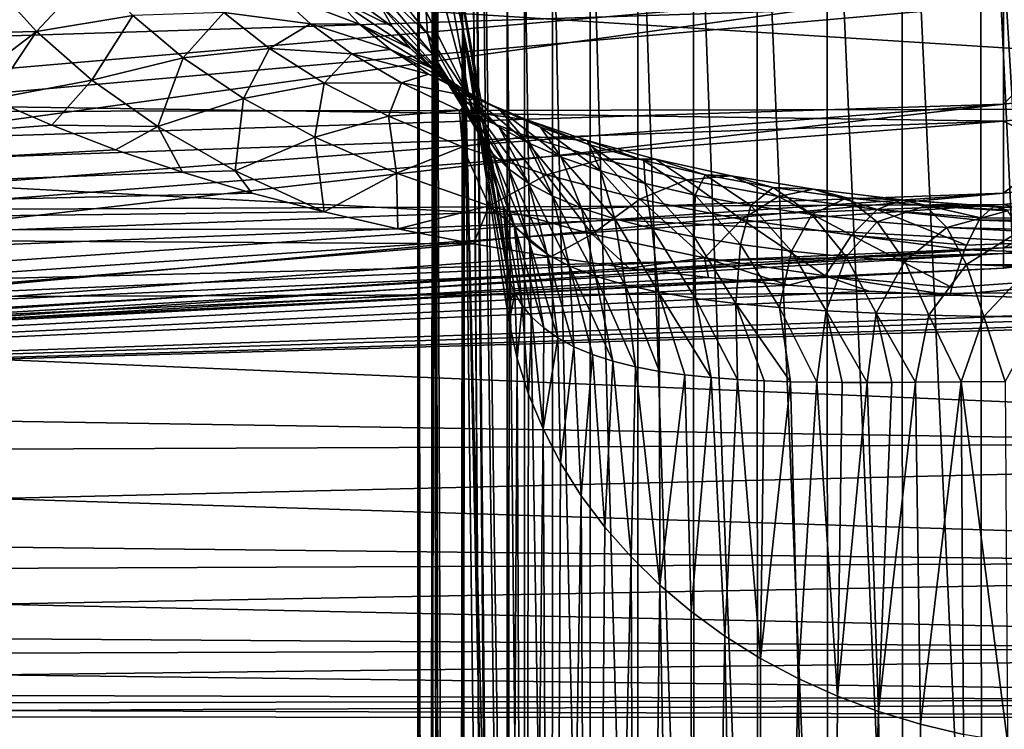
# Model space of a CAD drawing. Header units: metres. Extents: x -22 to 72, y -222 to 22.
# Tile 232 of 256: x 60.02 to 64.57, y -21.06 to -17.78. Entities that reach past the tile are written whole.
import ezdxf

# ---------------------------------------------------------------- set-up
doc = ezdxf.new("R2010")
doc.units = ezdxf.units.M
doc.layers.add('solid_509499_SW0002_01', color=7, linetype='CONTINUOUS')

msp = doc.modelspace()

# ---------------------------------------------------------------- linework, layer by layer
at = {"layer": 'solid_509499_SW0002_01'}
for points in [[(62.068565, -10.903613, 90.960808), (61.929352, -12.432281, 90.229767), (62.036385, -43.527386, 136.990952)], [(62.068565, -10.903613, 90.960808), (62.036385, -43.527386, 136.990952), (62.272907, -41.858002, 138.032562)], [(62.070679, -10.884567, 90.968979), (62.068565, -10.903613, 90.960808), (62.272907, -41.858002, 138.032562)], [(62.270325, -33.763599, 126.441429), (62.070679, -10.884567, 90.968979), (62.272907, -41.858002, 138.032562)], [(62.26807, -24.113943, 112.633087), (62.269123, -17.564634, 103.292419), (62.070679, -10.884567, 90.968979)], [(62.268196, -25.660387, 114.843147), (62.26807, -24.113943, 112.633087), (62.070679, -10.884567, 90.968979)], [(62.270008, -32.631351, 124.82061), (62.268196, -25.660387, 114.843147), (62.070679, -10.884567, 90.968979)], [(62.270325, -33.763599, 126.441429), (62.270008, -32.631351, 124.82061), (62.070679, -10.884567, 90.968979)], [(61.928177, -12.448991, 90.220917), (61.857853, -13.915806, 89.364212), (61.895081, -45.18478, 135.920822)], [(61.928177, -12.448991, 90.220917), (61.895081, -45.18478, 135.920822), (61.994007, -43.924614, 136.738663)], [(61.929352, -12.432281, 90.229767), (61.928177, -12.448991, 90.220917), (61.994007, -43.924614, 136.738663)], [(61.929352, -12.432281, 90.229767), (61.994007, -43.924614, 136.738663), (62.036385, -43.527386, 136.990952)], [(61.857853, -13.915806, 89.364212), (61.848942, -46.796192, 134.825104), (61.864349, -45.867165, 135.464523)], [(61.857853, -13.915806, 89.364212), (61.857746, -15.312095, 88.386787), (61.848942, -46.796192, 134.825104)], [(61.857853, -13.915806, 89.364212), (61.864349, -45.867165, 135.464523), (61.895081, -45.18478, 135.920822)], [(61.857746, -15.312095, 88.386787), (61.858036, -15.323179, 88.378326), (61.848942, -46.796192, 134.825104)], [(61.858036, -15.323179, 88.378326), (61.864353, -47.708618, 134.17511), (61.848942, -46.796192, 134.825104)], [(61.858036, -15.323179, 88.378326), (61.928139, -16.622541, 87.29866), (61.864353, -47.708618, 134.17511)], [(64.45636, -15.708315, 104.718361), (64.837799, -22.062777, 113.876381), (64.830643, -15.602813, 104.661674)], [(64.46199, -23.803009, 116.271606), (64.45636, -15.708315, 104.718361), (64.092674, -15.79309, 104.658676)], [(64.45636, -15.708315, 104.718361), (64.837654, -23.733, 116.26387), (64.837799, -22.062777, 113.876381)], [(64.46199, -23.803009, 116.271606), (64.837654, -23.733, 116.26387), (64.45636, -15.708315, 104.718361)], [(64.097183, -23.88755, 116.212517), (64.092674, -15.79309, 104.658676), (63.746281, -15.917192, 104.57135)], [(64.097183, -23.88755, 116.212517), (64.46199, -23.803009, 116.271606), (64.092674, -15.79309, 104.658676)], [(63.749657, -24.0117, 116.125732), (63.746281, -15.917192, 104.57135), (63.423489, -16.078354, 104.457993)], [(63.749657, -24.0117, 116.125732), (64.097183, -23.88755, 116.212517), (63.746281, -15.917192, 104.57135)], [(63.425774, -24.173182, 116.012833), (63.423489, -16.078354, 104.457993), (63.130196, -16.27364, 104.320656)], [(63.425774, -24.173182, 116.012833), (63.749657, -24.0117, 116.125732), (63.423489, -16.078354, 104.457993)], [(61.88768, -16.2586, 86.839622), (62.071552, -17.866871, 86.077782), (62.068523, -17.846548, 86.099434)], [(62.023056, -17.455696, 85.669319), (62.071552, -17.866871, 86.077782), (61.88768, -16.2586, 86.839622)], [(61.88768, -16.2586, 86.839622), (62.068523, -17.846548, 86.099434), (61.929886, -16.643436, 87.279785)], [(63.131477, -24.369036, 115.875893), (63.130196, -16.27364, 104.320656), (62.87175, -16.499483, 104.161858)], [(63.131477, -24.369036, 115.875893), (63.425774, -24.173182, 116.012833), (63.130196, -16.27364, 104.320656)], [(62.872162, -24.595673, 115.71743), (62.87175, -16.499483, 104.161858), (62.652863, -16.751766, 103.984497)], [(62.872162, -24.595673, 115.71743), (63.131477, -24.369036, 115.875893), (62.87175, -16.499483, 104.161858)], [(61.928139, -16.622541, 87.29866), (61.895451, -48.376854, 133.685455), (61.864353, -47.708618, 134.17511)], [(61.928139, -16.622541, 87.29866), (61.929886, -16.643436, 87.279785), (61.895451, -48.376854, 133.685455)], [(61.929886, -16.643436, 87.279785), (61.994026, -49.570282, 132.785507), (61.895451, -48.376854, 133.685455)], [(61.929886, -16.643436, 87.279785), (62.068523, -17.846548, 86.099434), (61.994026, -49.570282, 132.785507)], [(62.092903, -18.133743, 84.046104), (61.900631, -17.057819, 85.263481), (61.706356, -16.679852, 84.866753)], [(61.894588, -17.739082, 83.677467), (62.092903, -18.133743, 84.046104), (61.706356, -16.679852, 84.866753)], [(62.652576, -24.848936, 115.540329), (62.652863, -16.751766, 103.984497), (62.477531, -17.025888, 103.791794)], [(62.652576, -24.848936, 115.540329), (62.872162, -24.595673, 115.71743), (62.652863, -16.751766, 103.984497)], [(62.221455, -18.550911, 84.420837), (62.023056, -17.455696, 85.669319), (61.900631, -17.057819, 85.263481)], [(62.220509, -18.546574, 84.417015), (62.221455, -18.550911, 84.420837), (61.900631, -17.057819, 85.263481)], [(62.092903, -18.133743, 84.046104), (62.220509, -18.546574, 84.417015), (61.900631, -17.057819, 85.263481)], [(62.476753, -25.124186, 115.347862), (62.477531, -17.025888, 103.791794), (62.348949, -17.316845, 103.587273)], [(62.476753, -25.124186, 115.347862), (62.652576, -24.848936, 115.540329), (62.477531, -17.025888, 103.791794)], [(68.914703, -17.708363, 56.712227), (68.913612, -18.181244, 57.490841), (53.5, -17.202192, 55.954895)], [(53.5, -18.212656, 57.545376), (53.5, -17.202192, 55.954895), (68.913612, -18.181244, 57.490841)], [(62.347912, -25.416372, 115.143532), (62.348949, -17.316845, 103.587273), (62.269123, -17.564634, 103.292419)], [(62.347912, -25.416372, 115.143532), (62.476753, -25.124186, 115.347862), (62.348949, -17.316845, 103.587273)], [(62.023056, -17.455696, 85.669319), (62.27792, -18.978857, 84.791374), (62.071552, -17.866871, 86.077782)], [(62.221455, -18.550911, 84.420837), (62.27792, -18.978857, 84.791374), (62.023056, -17.455696, 85.669319)], [(61.900249, -17.839989, 83.404358), (61.894588, -17.739082, 83.677467), (61.625622, -17.486729, 83.042747)], [(61.900249, -17.839989, 83.404358), (61.625622, -17.486729, 83.042747), (61.641266, -17.596687, 82.751968)], [(64.561676, -17.704285, 74.684715), (59.299999, -17.871687, 75.017319), (59.299999, -17.53731, 75.815544)], [(60.350311, -17.555288, 79.932991), (59.886562, -17.599659, 79.601135), (60.094025, -17.830231, 79.189224)], [(60.538681, -17.756216, 79.540581), (60.350311, -17.555288, 79.932991), (60.094025, -17.830231, 79.189224)], [(61.737701, -17.806767, 82.141968), (61.389675, -17.553495, 81.760246), (61.473877, -17.676197, 81.431488)], [(61.737701, -17.806767, 82.141968), (61.678146, -17.70331, 82.45089), (61.389675, -17.553495, 81.760246)], [(65.183495, -17.534822, 61.075844), (64.561676, -17.601625, 61.049465), (64.561676, -18.166471, 62.698452)], [(65.183495, -18.097527, 62.718571), (65.183495, -17.534822, 61.075844), (64.561676, -18.166471, 62.698452)], [(64.561676, -17.601625, 61.049465), (59.299999, -17.744844, 60.667847), (59.299999, -18.057228, 61.474934)], [(64.561676, -17.601625, 61.049465), (59.299999, -18.057228, 61.474934), (59.299999, -18.332729, 62.294647)], [(64.561676, -18.166471, 62.698452), (64.561676, -17.601625, 61.049465), (59.299999, -18.332729, 62.294647)], [(60.094025, -17.830231, 79.189224), (59.886562, -17.599659, 79.601135), (59.523869, -17.844189, 79.077492)], [(61.924805, -17.935713, 83.12027), (61.641266, -17.596687, 82.751968), (61.678146, -17.70331, 82.45089)], [(61.924805, -17.935713, 83.12027), (61.900249, -17.839989, 83.404358), (61.641266, -17.596687, 82.751968)], [(62.347912, -25.416372, 115.143532), (62.269123, -17.564634, 103.292419), (62.26807, -24.113943, 112.633087)], [(65.183495, -17.637093, 74.659348), (65.183495, -18.174997, 73.008331), (64.561676, -17.704285, 74.684715)], [(61.359482, -17.794273, 80.342667), (61.204678, -17.650997, 80.694183), (60.960144, -17.741547, 79.9319)], [(61.586781, -17.796377, 81.098961), (61.204678, -17.650997, 80.694183), (61.359482, -17.794273, 80.342667)], [(61.586781, -17.796377, 81.098961), (61.473877, -17.676197, 81.431488), (61.204678, -17.650997, 80.694183)], [(61.821297, -17.907019, 81.827728), (61.473877, -17.676197, 81.431488), (61.586781, -17.796377, 81.098961)], [(61.821297, -17.907019, 81.827728), (61.737701, -17.806767, 82.141968), (61.473877, -17.676197, 81.431488)], [(64.561676, -17.704285, 74.684715), (59.299999, -18.16954, 74.205467), (59.299999, -17.871687, 75.017319)], [(64.561676, -17.704285, 74.684715), (64.561676, -18.24424, 73.027412), (59.299999, -18.16954, 74.205467)], [(60.960144, -17.741547, 79.9319), (60.538681, -17.756216, 79.540581), (60.771519, -17.951662, 79.150642)], [(61.170448, -17.908295, 79.562904), (60.960144, -17.741547, 79.9319), (60.771519, -17.951662, 79.150642)], [(61.359482, -17.794273, 80.342667), (60.960144, -17.741547, 79.9319), (61.170448, -17.908295, 79.562904)], [(61.969154, -18.026369, 82.827637), (61.678146, -17.70331, 82.45089), (61.737701, -17.806767, 82.141968)], [(61.969154, -18.026369, 82.827637), (61.924805, -17.935713, 83.12027), (61.678146, -17.70331, 82.45089)], [(61.900249, -17.839989, 83.404358), (62.092903, -18.133743, 84.046104), (61.894588, -17.739082, 83.677467)], [(65.183495, -18.174997, 73.008331), (64.561676, -18.24424, 73.027412), (64.561676, -17.704285, 74.684715)], [(60.538681, -17.756216, 79.540581), (60.094025, -17.830231, 79.189224), (60.349277, -18.054253, 78.779907)], [(60.771519, -17.951662, 79.150642), (60.538681, -17.756216, 79.540581), (60.349277, -18.054253, 78.779907)], [(60.094025, -17.830231, 79.189224), (59.523869, -17.844189, 79.077492), (59.759636, -18.083445, 78.676567)], [(60.094025, -17.830231, 79.189224), (59.759636, -18.083445, 78.676567), (59.885208, -18.142656, 78.57563)], [(60.349277, -18.054253, 78.779907), (60.094025, -17.830231, 79.189224), (59.885208, -18.142656, 78.57563)], [(61.550583, -17.933495, 79.994011), (61.359482, -17.794273, 80.342667), (61.170448, -17.908295, 79.562904)], [(61.730171, -17.913534, 80.766167), (61.359482, -17.794273, 80.342667), (61.550583, -17.933495, 79.994011)], [(61.730171, -17.913534, 80.766167), (61.586781, -17.796377, 81.098961), (61.359482, -17.794273, 80.342667)], [(61.930332, -18.003958, 81.511116), (61.586781, -17.796377, 81.098961), (61.730171, -17.913534, 80.766167)], [(61.930332, -18.003958, 81.511116), (61.821297, -17.907019, 81.827728), (61.586781, -17.796377, 81.098961)], [(62.034187, -18.112249, 82.528961), (61.737701, -17.806767, 82.141968), (61.821297, -17.907019, 81.827728)], [(62.034187, -18.112249, 82.528961), (61.969154, -18.026369, 82.827637), (61.737701, -17.806767, 82.141968)], [(62.110184, -18.227194, 83.774452), (62.092903, -18.133743, 84.046104), (61.900249, -17.839989, 83.404358)], [(62.110184, -18.227194, 83.774452), (61.900249, -17.839989, 83.404358), (61.924805, -17.935713, 83.12027)], [(62.068523, -17.846548, 86.099434), (62.037132, -49.9492, 132.493896), (61.994026, -49.570282, 132.785507)], [(62.068523, -17.846548, 86.099434), (62.071552, -17.866871, 86.077782), (62.037132, -49.9492, 132.493896)], [(62.071552, -17.866871, 86.077782), (62.268074, -33.693558, 105.924583), (62.037132, -49.9492, 132.493896)], [(62.071552, -17.866871, 86.077782), (62.269123, -27.156551, 96.57605), (62.268074, -33.693558, 105.924583)], [(62.071552, -17.866871, 86.077782), (62.269775, -25.990158, 94.902412), (62.269123, -27.156551, 96.57605)], [(62.071552, -17.866871, 86.077782), (62.277576, -19.173044, 85.072815), (62.269775, -25.990158, 94.902412)], [(62.071552, -17.866871, 86.077782), (62.277748, -19.075947, 84.932098), (62.277576, -19.173044, 85.072815)], [(62.071552, -17.866871, 86.077782), (62.27792, -18.978857, 84.791374), (62.277748, -19.075947, 84.932098)], [(61.170448, -17.908295, 79.562904), (60.771519, -17.951662, 79.150642), (61.051113, -18.139814, 78.768616)], [(61.423286, -18.068937, 79.201569), (61.170448, -17.908295, 79.562904), (61.051113, -18.139814, 78.768616)], [(61.550583, -17.933495, 79.994011), (61.170448, -17.908295, 79.562904), (61.423286, -18.068937, 79.201569)], [(61.905701, -18.026848, 80.436913), (61.730171, -17.913534, 80.766167), (61.550583, -17.933495, 79.994011)], [(62.066151, -18.097382, 81.195465), (61.730171, -17.913534, 80.766167), (61.905701, -18.026848, 80.436913)], [(62.066151, -18.097382, 81.195465), (61.930332, -18.003958, 81.511116), (61.730171, -17.913534, 80.766167)], [(62.120747, -18.193525, 82.226761), (61.821297, -17.907019, 81.827728), (61.930332, -18.003958, 81.511116)], [(62.120747, -18.193525, 82.226761), (62.034187, -18.112249, 82.528961), (61.821297, -17.907019, 81.827728)], [(60.771519, -17.951662, 79.150642), (60.349277, -18.054253, 78.779907), (60.654716, -18.26969, 78.378738)], [(61.051113, -18.139814, 78.768616), (60.771519, -17.951662, 79.150642), (60.654716, -18.26969, 78.378738)], [(61.779827, -18.067497, 79.653076), (61.550583, -17.933495, 79.994011), (61.423286, -18.068937, 79.201569)], [(61.905701, -18.026848, 80.436913), (61.550583, -17.933495, 79.994011), (61.779827, -18.067497, 79.653076)], [(62.145988, -18.313412, 83.493629), (61.924805, -17.935713, 83.12027), (61.969154, -18.026369, 82.827637)], [(62.145988, -18.313412, 83.493629), (62.110184, -18.227194, 83.774452), (61.924805, -17.935713, 83.12027)], [(62.22971, -18.270348, 81.923912), (61.930332, -18.003958, 81.511116), (62.066151, -18.097382, 81.195465)], [(62.22971, -18.270348, 81.923912), (62.120747, -18.193525, 82.226761), (61.930332, -18.003958, 81.511116)], [(60.349277, -18.054253, 78.779907), (59.885208, -18.142656, 78.57563), (60.164944, -18.26339, 78.365746)], [(60.654716, -18.26969, 78.378738), (60.349277, -18.054253, 78.779907), (60.164944, -18.26339, 78.365746)], [(62.11491, -18.135515, 80.115761), (61.905701, -18.026848, 80.436913), (61.779827, -18.067497, 79.653076)], [(62.230007, -18.186832, 80.884377), (61.905701, -18.026848, 80.436913), (62.11491, -18.135515, 80.115761)], [(62.230007, -18.186832, 80.884377), (62.066151, -18.097382, 81.195465), (61.905701, -18.026848, 80.436913)], [(62.200596, -18.392532, 83.206253), (61.969154, -18.026369, 82.827637), (62.034187, -18.112249, 82.528961)], [(62.200596, -18.392532, 83.206253), (62.145988, -18.313412, 83.493629), (61.969154, -18.026369, 82.827637)], [(61.423286, -18.068937, 79.201569), (61.051113, -18.139814, 78.768616), (61.379356, -18.318287, 78.400299)], [(61.720387, -18.221451, 78.853401), (61.423286, -18.068937, 79.201569), (61.379356, -18.318287, 78.400299)], [(61.779827, -18.067497, 79.653076), (61.423286, -18.068937, 79.201569), (61.720387, -18.221451, 78.853401)], [(62.04874, -18.194651, 79.32505), (61.779827, -18.067497, 79.653076), (61.720387, -18.221451, 78.853401)], [(62.11491, -18.135515, 80.115761), (61.779827, -18.067497, 79.653076), (62.04874, -18.194651, 79.32505)], [(62.361927, -18.34281, 81.623558), (62.066151, -18.097382, 81.195465), (62.230007, -18.186832, 80.884377)], [(62.361927, -18.34281, 81.623558), (62.22971, -18.270348, 81.923912), (62.066151, -18.097382, 81.195465)], [(65.183495, -18.097527, 62.718571), (64.561676, -18.166471, 62.698452), (64.561676, -18.577202, 64.39241)], [(65.183495, -18.506697, 64.406105), (65.183495, -18.097527, 62.718571), (64.561676, -18.577202, 64.39241)], [(53.5, -18.758446, 77.440376), (60.164944, -18.26339, 78.365746), (59.885208, -18.142656, 78.57563)], [(61.051113, -18.139814, 78.768616), (60.654716, -18.26969, 78.378738), (61.012306, -18.4739, 77.991661)], [(61.379356, -18.318287, 78.400299), (61.051113, -18.139814, 78.768616), (61.012306, -18.4739, 77.991661)], [(62.274288, -18.464949, 82.914886), (62.034187, -18.112249, 82.528961), (62.120747, -18.193525, 82.226761)], [(62.274288, -18.464949, 82.914886), (62.200596, -18.392532, 83.206253), (62.034187, -18.112249, 82.528961)], [(62.359047, -18.238327, 79.807526), (62.11491, -18.135515, 80.115761), (62.04874, -18.194651, 79.32505)], [(62.110184, -18.227194, 83.774452), (62.220509, -18.546574, 84.417015), (62.092903, -18.133743, 84.046104)], [(62.423058, -18.271879, 80.582054), (62.11491, -18.135515, 80.115761), (62.359047, -18.238327, 79.807526)], [(62.423058, -18.271879, 80.582054), (62.230007, -18.186832, 80.884377), (62.11491, -18.135515, 80.115761)], [(53.5, -18.212656, 57.545376), (68.913612, -18.181244, 57.490841), (68.910706, -19.023542, 59.105911)], [(64.561676, -18.166471, 62.698452), (59.299999, -18.332729, 62.294647), (59.299999, -18.571039, 63.125935)], [(64.561676, -18.166471, 62.698452), (59.299999, -18.571039, 63.125935), (59.299999, -18.771814, 63.967754)], [(64.561676, -18.577202, 64.39241), (64.561676, -18.166471, 62.698452), (59.299999, -18.771814, 63.967754)], [(64.561676, -18.24424, 73.027412), (59.299999, -18.430536, 73.38102), (59.299999, -18.16954, 74.205467)], [(62.04874, -18.194651, 79.32505), (61.720387, -18.221451, 78.853401), (62.062691, -18.363523, 78.525063)], [(62.358135, -18.313082, 79.016136), (62.04874, -18.194651, 79.32505), (62.062691, -18.363523, 78.525063)], [(62.359047, -18.238327, 79.807526), (62.04874, -18.194651, 79.32505), (62.358135, -18.313082, 79.016136)], [(62.367332, -18.531036, 82.62207), (62.120747, -18.193525, 82.226761), (62.22971, -18.270348, 81.923912)], [(62.367332, -18.531036, 82.62207), (62.274288, -18.464949, 82.914886), (62.120747, -18.193525, 82.226761)], [(62.518192, -18.410831, 81.329079), (62.230007, -18.186832, 80.884377), (62.423058, -18.271879, 80.582054)], [(62.518192, -18.410831, 81.329079), (62.361927, -18.34281, 81.623558), (62.230007, -18.186832, 80.884377)], [(65.183495, -18.174997, 73.008331), (65.183495, -18.558714, 71.314827), (64.561676, -18.24424, 73.027412)], [(53.5, -19.076483, 59.220036), (53.5, -18.212656, 57.545376), (68.910706, -19.023542, 59.105911)], [(61.720387, -18.221451, 78.853401), (61.379356, -18.318287, 78.400299), (61.757252, -18.484377, 78.05275)], [(62.062691, -18.363523, 78.525063), (61.720387, -18.221451, 78.853401), (61.757252, -18.484377, 78.05275)], [(62.110184, -18.227194, 83.774452), (62.221455, -18.550911, 84.420837), (62.220509, -18.546574, 84.417015)], [(62.251991, -18.642015, 84.146996), (62.221455, -18.550911, 84.420837), (62.110184, -18.227194, 83.774452)], [(62.251991, -18.642015, 84.146996), (62.110184, -18.227194, 83.774452), (62.145988, -18.313412, 83.493629)], [(62.638752, -18.333878, 79.517944), (62.359047, -18.238327, 79.807526), (62.358135, -18.313082, 79.016136)], [(62.646236, -18.351765, 80.292953), (62.359047, -18.238327, 79.807526), (62.638752, -18.333878, 79.517944)], [(62.646236, -18.351765, 80.292953), (62.423058, -18.271879, 80.582054), (62.359047, -18.238327, 79.807526)], [(53.5, -18.758446, 77.440376), (60.459705, -18.376139, 78.16452), (60.164944, -18.26339, 78.365746)], [(64.561676, -18.24424, 73.027412), (59.299999, -18.654299, 72.545013), (59.299999, -18.430536, 73.38102)], [(64.561676, -18.24424, 73.027412), (64.561676, -18.629416, 71.327461), (59.299999, -18.654299, 72.545013)], [(60.654716, -18.26969, 78.378738), (60.164944, -18.26339, 78.365746), (60.459705, -18.376139, 78.16452)], [(60.654716, -18.26969, 78.378738), (60.459705, -18.376139, 78.16452), (60.768307, -18.480604, 77.973328)], [(61.012306, -18.4739, 77.991661), (60.654716, -18.26969, 78.378738), (60.768307, -18.480604, 77.973328)], [(62.480022, -18.591188, 82.330589), (62.22971, -18.270348, 81.923912), (62.361927, -18.34281, 81.623558)], [(62.480022, -18.591188, 82.330589), (62.367332, -18.531036, 82.62207), (62.22971, -18.270348, 81.923912)], [(62.699234, -18.474361, 81.04435), (62.423058, -18.271879, 80.582054), (62.646236, -18.351765, 80.292953)], [(62.699234, -18.474361, 81.04435), (62.518192, -18.410831, 81.329079), (62.423058, -18.271879, 80.582054)], [(65.183495, -18.558714, 71.314827), (64.561676, -18.629416, 71.327461), (64.561676, -18.24424, 73.027412)], [(61.379356, -18.318287, 78.400299), (61.012306, -18.4739, 77.991661), (61.423119, -18.663906, 77.625931)], [(61.757252, -18.484377, 78.05275), (61.379356, -18.318287, 78.400299), (61.423119, -18.663906, 77.625931)], [(62.358135, -18.313082, 79.016136), (62.062691, -18.363523, 78.525063), (62.450325, -18.492577, 78.223946)], [(62.301197, -18.72361, 83.865959), (62.145988, -18.313412, 83.493629), (62.200596, -18.392532, 83.206253)], [(62.301197, -18.72361, 83.865959), (62.251991, -18.642015, 84.146996), (62.145988, -18.313412, 83.493629)], [(62.708099, -18.420677, 78.733223), (62.358135, -18.313082, 79.016136), (62.450325, -18.492577, 78.223946)], [(62.638752, -18.333878, 79.517944), (62.358135, -18.313082, 79.016136), (62.708099, -18.420677, 78.733223)], [(53.5, -18.758446, 77.440376), (60.768307, -18.480604, 77.973328), (60.459705, -18.376139, 78.16452)], [(62.062691, -18.363523, 78.525063), (61.757252, -18.484377, 78.05275), (62.184925, -18.635084, 77.733803)], [(62.450325, -18.492577, 78.223946), (62.062691, -18.363523, 78.525063), (62.184925, -18.635084, 77.733803)], [(62.612671, -18.645807, 82.043442), (62.361927, -18.34281, 81.623558), (62.518192, -18.410831, 81.329079)], [(62.612671, -18.645807, 82.043442), (62.480022, -18.591188, 82.330589), (62.361927, -18.34281, 81.623558)], [(62.954033, -18.420559, 79.253311), (62.638752, -18.333878, 79.517944), (62.708099, -18.420677, 78.733223)], [(62.899952, -18.425573, 80.02227), (62.638752, -18.333878, 79.517944), (62.954033, -18.420559, 79.253311)], [(62.899952, -18.425573, 80.02227), (62.646236, -18.351765, 80.292953), (62.638752, -18.333878, 79.517944)], [(62.905613, -18.53311, 80.773392), (62.646236, -18.351765, 80.292953), (62.899952, -18.425573, 80.02227)], [(62.905613, -18.53311, 80.773392), (62.699234, -18.474361, 81.04435), (62.646236, -18.351765, 80.292953)], [(62.368683, -18.795816, 83.580551), (62.200596, -18.392532, 83.206253), (62.274288, -18.464949, 82.914886)], [(62.368683, -18.795816, 83.580551), (62.301197, -18.72361, 83.865959), (62.200596, -18.392532, 83.206253)], [(62.708099, -18.420677, 78.733223), (62.450325, -18.492577, 78.223946), (62.881767, -18.605547, 77.957985)], [(62.765553, -18.695183, 81.763763), (62.518192, -18.410831, 81.329079), (62.699234, -18.474361, 81.04435)], [(62.765553, -18.695183, 81.763763), (62.612671, -18.645807, 82.043442), (62.518192, -18.410831, 81.329079)], [(62.954033, -18.420559, 79.253311), (62.708099, -18.420677, 78.733223), (63.097252, -18.514889, 78.48365)], [(63.097252, -18.514889, 78.48365), (62.708099, -18.420677, 78.733223), (62.881767, -18.605547, 77.957985)], [(63.184105, -18.492224, 79.775719), (62.899952, -18.425573, 80.02227), (62.954033, -18.420559, 79.253311)], [(63.303627, -18.496378, 79.020355), (62.954033, -18.420559, 79.253311), (63.097252, -18.514889, 78.48365)], [(63.184105, -18.492224, 79.775719), (62.954033, -18.420559, 79.253311), (63.303627, -18.496378, 79.020355)], [(62.454082, -18.859102, 83.293434), (62.274288, -18.464949, 82.914886), (62.367332, -18.531036, 82.62207)], [(62.454082, -18.859102, 83.293434), (62.368683, -18.795816, 83.580551), (62.274288, -18.464949, 82.914886)], [(63.13747, -18.586668, 80.520889), (62.899952, -18.425573, 80.02227), (63.184105, -18.492224, 79.775719)], [(63.13747, -18.586668, 80.520889), (62.905613, -18.53311, 80.773392), (62.899952, -18.425573, 80.02227)], [(53.5, -18.758446, 77.440376), (61.089485, -18.576487, 77.793571), (60.768307, -18.480604, 77.973328)], [(61.012306, -18.4739, 77.991661), (60.768307, -18.480604, 77.973328), (61.089485, -18.576487, 77.793571)], [(61.012306, -18.4739, 77.991661), (61.089485, -18.576487, 77.793571), (61.423119, -18.663906, 77.625931)], [(61.757252, -18.484377, 78.05275), (61.423119, -18.663906, 77.625931), (61.763611, -18.741812, 77.473358)], [(62.184925, -18.635084, 77.733803), (61.757252, -18.484377, 78.05275), (61.763611, -18.741812, 77.473358)], [(62.450325, -18.492577, 78.223946), (62.184925, -18.635084, 77.733803), (62.660698, -18.766872, 77.451935)], [(62.881767, -18.605547, 77.957985), (62.450325, -18.492577, 78.223946), (62.660698, -18.766872, 77.451935)], [(62.938927, -18.739653, 81.495071), (62.699234, -18.474361, 81.04435), (62.905613, -18.53311, 80.773392)], [(62.938927, -18.739653, 81.495071), (62.765553, -18.695183, 81.763763), (62.699234, -18.474361, 81.04435)], [(63.097252, -18.514889, 78.48365), (62.881767, -18.605547, 77.957985), (63.353413, -18.699348, 77.735794)], [(63.303627, -18.496378, 79.020355), (63.097252, -18.514889, 78.48365), (63.522354, -18.593143, 78.275383)], [(63.522354, -18.593143, 78.275383), (63.097252, -18.514889, 78.48365), (63.353413, -18.699348, 77.735794)], [(63.394558, -18.634502, 80.291901), (63.13747, -18.586668, 80.520889), (63.184105, -18.492224, 79.775719)], [(63.49752, -18.550316, 79.559319), (63.184105, -18.492224, 79.775719), (63.303627, -18.496378, 79.020355)], [(63.394558, -18.634502, 80.291901), (63.184105, -18.492224, 79.775719), (63.49752, -18.550316, 79.559319)], [(63.684662, -18.559313, 78.826279), (63.303627, -18.496378, 79.020355), (63.522354, -18.593143, 78.275383)], [(63.49752, -18.550316, 79.559319), (63.303627, -18.496378, 79.020355), (63.684662, -18.559313, 78.826279)], [(65.183495, -18.506697, 64.406105), (64.561676, -18.577202, 64.39241), (64.561676, -18.830332, 66.116982)], [(65.183495, -18.758865, 66.12413), (65.183495, -18.506697, 64.406105), (64.561676, -18.830332, 66.116982)], [(62.251991, -18.642015, 84.146996), (62.27792, -18.978857, 84.791374), (62.221455, -18.550911, 84.420837)], [(62.557022, -18.91403, 83.007187), (62.367332, -18.531036, 82.62207), (62.480022, -18.591188, 82.330589)], [(62.557022, -18.91403, 83.007187), (62.454082, -18.859102, 83.293434), (62.367332, -18.531036, 82.62207)], [(63.132938, -18.7794, 81.24099), (62.905613, -18.53311, 80.773392), (63.13747, -18.586668, 80.520889)], [(63.132938, -18.7794, 81.24099), (62.938927, -18.739653, 81.495071), (62.905613, -18.53311, 80.773392)], [(63.675766, -18.675821, 80.091728), (63.394558, -18.634502, 80.291901), (63.49752, -18.550316, 79.559319)], [(63.837685, -18.598408, 79.379486), (63.49752, -18.550316, 79.559319), (63.684662, -18.559313, 78.826279)], [(63.675766, -18.675821, 80.091728), (63.49752, -18.550316, 79.559319), (63.837685, -18.598408, 79.379486)], [(63.684662, -18.559313, 78.826279), (63.522354, -18.593143, 78.275383), (63.978348, -18.652914, 78.115959)], [(64.09269, -18.607367, 78.677933), (63.684662, -18.559313, 78.826279), (63.978348, -18.652914, 78.115959)], [(63.837685, -18.598408, 79.379486), (63.684662, -18.559313, 78.826279), (64.09269, -18.607367, 78.677933)], [(65.183495, -18.558714, 71.314827), (65.183495, -18.784985, 69.593208), (64.561676, -18.629416, 71.327461)], [(53.5, -18.758446, 77.440376), (61.423119, -18.663906, 77.625931), (61.089485, -18.576487, 77.793571)], [(64.561676, -18.577202, 64.39241), (59.299999, -18.771814, 63.967754), (59.299999, -18.93441, 64.817535)], [(64.561676, -18.577202, 64.39241), (59.299999, -18.93441, 64.817535), (59.299999, -19.058485, 65.673164)], [(64.561676, -18.830332, 66.116982), (64.561676, -18.577202, 64.39241), (59.299999, -19.058485, 65.673164)], [(62.677177, -18.961239, 82.724518), (62.480022, -18.591188, 82.330589), (62.612671, -18.645807, 82.043442)], [(62.677177, -18.961239, 82.724518), (62.557022, -18.91403, 83.007187), (62.480022, -18.591188, 82.330589)], [(62.881767, -18.605547, 77.957985), (62.660698, -18.766872, 77.451935), (63.180599, -18.87619, 77.216331)], [(63.353413, -18.699348, 77.735794), (62.881767, -18.605547, 77.957985), (63.180599, -18.87619, 77.216331)], [(63.347427, -18.814529, 81.005646), (63.132938, -18.7794, 81.24099), (63.13747, -18.586668, 80.520889)], [(63.347427, -18.814529, 81.005646), (63.13747, -18.586668, 80.520889), (63.394558, -18.634502, 80.291901)], [(63.522354, -18.593143, 78.275383), (63.353413, -18.699348, 77.735794), (63.859612, -18.770962, 77.565559)], [(63.978348, -18.652914, 78.115959), (63.522354, -18.593143, 78.275383), (63.859612, -18.770962, 77.565559)], [(63.978924, -18.709789, 79.925949), (63.675766, -18.675821, 80.091728), (63.837685, -18.598408, 79.379486)], [(64.200768, -18.635063, 79.242302), (63.837685, -18.598408, 79.379486), (64.09269, -18.607367, 78.677933)], [(63.978924, -18.709789, 79.925949), (63.837685, -18.598408, 79.379486), (64.200768, -18.635063, 79.242302)], [(64.561676, -18.629416, 71.327461), (59.299999, -18.987583, 70.848099), (59.299999, -18.840115, 71.700012)], [(64.561676, -18.629416, 71.327461), (64.561676, -18.856548, 69.599274), (59.299999, -18.987583, 70.848099)], [(64.561676, -18.629416, 71.327461), (59.299999, -18.840115, 71.700012), (59.299999, -18.654299, 72.545013)], [(62.184925, -18.635084, 77.733803), (61.763611, -18.741812, 77.473358), (62.113449, -18.81122, 77.33477)], [(62.184925, -18.635084, 77.733803), (62.113449, -18.81122, 77.33477), (62.47002, -18.871899, 77.211487)], [(62.660698, -18.766872, 77.451935), (62.184925, -18.635084, 77.733803), (62.47002, -18.871899, 77.211487)], [(62.251991, -18.642015, 84.146996), (62.303619, -19.038778, 84.618156), (62.27792, -18.978857, 84.791374)], [(62.251991, -18.642015, 84.146996), (62.338436, -19.095959, 84.435326), (62.303619, -19.038778, 84.618156)], [(62.301197, -18.72361, 83.865959), (62.338436, -19.095959, 84.435326), (62.251991, -18.642015, 84.146996)], [(62.814281, -19.001423, 82.44825), (62.612671, -18.645807, 82.043442), (62.765553, -18.695183, 81.763763)], [(62.814281, -19.001423, 82.44825), (62.677177, -18.961239, 82.724518), (62.612671, -18.645807, 82.043442)], [(63.581947, -18.845066, 80.793427), (63.347427, -18.814529, 81.005646), (63.394558, -18.634502, 80.291901)], [(63.581947, -18.845066, 80.793427), (63.394558, -18.634502, 80.291901), (63.675766, -18.675821, 80.091728)], [(64.09269, -18.607367, 78.677933), (63.978348, -18.652914, 78.115959), (64.456856, -18.6917, 78.011681)], [(64.300819, -18.735552, 79.799843), (63.978924, -18.709789, 79.925949), (64.200768, -18.635063, 79.242302)], [(64.514244, -18.640505, 78.524666), (64.09269, -18.607367, 78.677933), (64.456856, -18.6917, 78.011681)], [(64.514244, -18.640505, 78.524666), (64.520363, -18.638523, 78.580994), (64.09269, -18.607367, 78.677933)], [(64.200768, -18.635063, 79.242302), (64.09269, -18.607367, 78.677933), (64.520363, -18.638523, 78.580994)], [(64.575768, -18.654402, 79.106598), (64.200768, -18.635063, 79.242302), (64.520363, -18.638523, 78.580994)], [(64.575768, -18.654402, 79.106598), (64.58049, -18.658777, 79.152794), (64.200768, -18.635063, 79.242302)], [(64.300819, -18.735552, 79.799843), (64.200768, -18.635063, 79.242302), (64.58049, -18.658777, 79.152794)], [(66.067169, -18.694403, 78.413544), (64.514244, -18.640505, 78.524666), (64.456856, -18.6917, 78.011681)], [(66.092628, -18.707373, 78.992195), (64.520363, -18.638523, 78.580994), (64.514244, -18.640505, 78.524666)], [(66.067169, -18.694403, 78.413544), (66.092628, -18.707373, 78.992195), (64.514244, -18.640505, 78.524666)], [(66.092628, -18.707373, 78.992195), (64.575768, -18.654402, 79.106598), (64.520363, -18.638523, 78.580994)], [(65.183495, -18.784985, 69.593208), (64.561676, -18.856548, 69.599274), (64.561676, -18.629416, 71.327461)], [(53.5, -18.758446, 77.440376), (61.763611, -18.741812, 77.473358), (61.423119, -18.663906, 77.625931)], [(62.96804, -19.03524, 82.18132), (62.765553, -18.695183, 81.763763), (62.938927, -18.739653, 81.495071)], [(62.96804, -19.03524, 82.18132), (62.814281, -19.001423, 82.44825), (62.765553, -18.695183, 81.763763)], [(63.835445, -18.870844, 80.608887), (63.581947, -18.845066, 80.793427), (63.675766, -18.675821, 80.091728)], [(63.835445, -18.870844, 80.608887), (63.675766, -18.675821, 80.091728), (63.978924, -18.709789, 79.925949)], [(63.978348, -18.652914, 78.115959), (63.859612, -18.770962, 77.565559), (64.391014, -18.817438, 77.454155)], [(64.449326, -18.702587, 77.946259), (63.978348, -18.652914, 78.115959), (64.391014, -18.817438, 77.454155)], [(64.449326, -18.702587, 77.946259), (64.456856, -18.6917, 78.011681), (63.978348, -18.652914, 78.115959)], [(64.632866, -18.744045, 79.682205), (64.300819, -18.735552, 79.799843), (64.58049, -18.658777, 79.152794)], [(66.067169, -18.694403, 78.413544), (64.456856, -18.6917, 78.011681), (64.449326, -18.702587, 77.946259)], [(66.040344, -18.755939, 77.838097), (66.067169, -18.694403, 78.413544), (64.449326, -18.702587, 77.946259)], [(53.5, -18.758446, 77.440376), (62.113449, -18.81122, 77.33477), (61.763611, -18.741812, 77.473358)], [(62.301197, -18.72361, 83.865959), (62.437386, -19.200109, 84.046196), (62.382904, -19.149927, 84.244194)], [(62.368683, -18.795816, 83.580551), (62.437386, -19.200109, 84.046196), (62.301197, -18.72361, 83.865959)], [(62.301197, -18.72361, 83.865959), (62.382904, -19.149927, 84.244194), (62.338436, -19.095959, 84.435326)], [(63.138218, -19.063416, 81.926865), (62.938927, -18.739653, 81.495071), (63.132938, -18.7794, 81.24099)], [(63.138218, -19.063416, 81.926865), (62.96804, -19.03524, 82.18132), (62.938927, -18.739653, 81.495071)], [(63.353413, -18.699348, 77.735794), (63.180599, -18.87619, 77.216331), (63.738426, -18.959578, 77.035744)], [(63.859612, -18.770962, 77.565559), (63.353413, -18.699348, 77.735794), (63.738426, -18.959578, 77.035744)], [(64.106064, -18.891638, 80.456741), (63.835445, -18.870844, 80.608887), (63.978924, -18.709789, 79.925949)], [(64.106064, -18.891638, 80.456741), (63.978924, -18.709789, 79.925949), (64.300819, -18.735552, 79.799843)], [(64.391205, -18.907188, 80.341446), (64.106064, -18.891638, 80.456741), (64.300819, -18.735552, 79.799843)], [(64.632866, -18.744045, 79.682205), (64.636261, -18.752132, 79.717735), (64.300819, -18.735552, 79.799843)], [(64.391205, -18.907188, 80.341446), (64.300819, -18.735552, 79.799843), (64.636261, -18.752132, 79.717735)], [(66.040344, -18.755939, 77.838097), (64.449326, -18.702587, 77.946259), (64.391014, -18.817438, 77.454155)], [(53.5, -18.758446, 77.440376), (53.5, -19.52916, 75.720879), (62.113449, -18.81122, 77.33477)], [(62.660698, -18.766872, 77.451935), (62.47002, -18.871899, 77.211487), (62.832218, -18.923956, 77.104057)], [(63.180599, -18.87619, 77.216331), (62.660698, -18.766872, 77.451935), (62.832218, -18.923956, 77.104057)], [(63.324497, -19.086607, 81.68811), (63.132938, -18.7794, 81.24099), (63.347427, -18.814529, 81.005646)], [(63.324497, -19.086607, 81.68811), (63.138218, -19.063416, 81.926865), (63.132938, -18.7794, 81.24099)], [(63.859612, -18.770962, 77.565559), (63.738426, -18.959578, 77.035744), (64.323906, -19.013685, 76.917534)], [(64.382111, -18.839602, 77.381165), (63.859612, -18.770962, 77.565559), (64.323906, -19.013685, 76.917534)], [(64.382111, -18.839602, 77.381165), (64.391014, -18.817438, 77.454155), (63.859612, -18.770962, 77.565559)], [(66.040344, -18.755939, 77.838097), (64.391014, -18.817438, 77.454155), (64.382111, -18.839602, 77.381165)], [(66.012589, -18.890965, 77.275383), (66.040344, -18.755939, 77.838097), (64.382111, -18.839602, 77.381165)], [(64.684555, -18.907917, 80.241753), (64.391205, -18.907188, 80.341446), (64.636261, -18.752132, 79.717735)], [(65.183495, -18.758865, 66.12413), (64.561676, -18.830332, 66.116982), (64.561676, -18.92371, 67.857521)], [(65.183495, -18.851891, 67.858063), (65.183495, -18.758865, 66.12413), (64.561676, -18.92371, 67.857521)], [(65.183495, -18.784985, 69.593208), (65.183495, -18.851891, 67.858063), (64.561676, -18.856548, 69.599274)], [(53.5, -19.52916, 75.720879), (62.47002, -18.871899, 77.211487), (62.113449, -18.81122, 77.33477)], [(64.561676, -18.830332, 66.116982), (59.299999, -19.058485, 65.673164), (59.299999, -19.143959, 66.534096)], [(64.561676, -18.830332, 66.116982), (59.299999, -19.143959, 66.534096), (59.299999, -19.190569, 67.398262)], [(64.561676, -18.92371, 67.857521), (64.561676, -18.830332, 66.116982), (59.299999, -19.190569, 67.398262)], [(62.368683, -18.795816, 83.580551), (62.502071, -19.245899, 83.842697), (62.437386, -19.200109, 84.046196)], [(62.454082, -18.859102, 83.293434), (62.502071, -19.245899, 83.842697), (62.368683, -18.795816, 83.580551)], [(63.526382, -19.105433, 81.468613), (63.324497, -19.086607, 81.68811), (63.347427, -18.814529, 81.005646)], [(63.526382, -19.105433, 81.468613), (63.347427, -18.814529, 81.005646), (63.581947, -18.845066, 80.793427)], [(53.5, -19.52916, 75.720879), (62.832218, -18.923956, 77.104057), (62.47002, -18.871899, 77.211487)], [(64.561676, -18.856548, 69.599274), (59.299999, -19.16688, 69.127266), (59.299999, -19.096611, 69.98983)], [(64.561676, -18.856548, 69.599274), (64.561676, -18.92371, 67.857521), (59.299999, -19.16688, 69.127266)], [(64.561676, -18.856548, 69.599274), (59.299999, -19.096611, 69.98983), (59.299999, -18.987583, 70.848099)], [(62.454082, -18.859102, 83.293434), (62.577057, -19.28689, 83.635132), (62.502071, -19.245899, 83.842697)], [(62.557022, -18.91403, 83.007187), (62.577057, -19.28689, 83.635132), (62.454082, -18.859102, 83.293434)], [(63.180599, -18.87619, 77.216331), (62.832218, -18.923956, 77.104057), (63.198971, -18.967518, 77.012947)], [(63.180599, -18.87619, 77.216331), (63.198971, -18.967518, 77.012947), (63.569042, -19.002823, 76.938271)], [(63.738426, -18.959578, 77.035744), (63.180599, -18.87619, 77.216331), (63.569042, -19.002823, 76.938271)], [(63.743217, -19.120476, 81.272087), (63.526382, -19.105433, 81.468613), (63.581947, -18.845066, 80.793427)], [(63.743217, -19.120476, 81.272087), (63.581947, -18.845066, 80.793427), (63.835445, -18.870844, 80.608887)], [(63.973949, -19.132195, 81.102333), (63.743217, -19.120476, 81.272087), (63.835445, -18.870844, 80.608887)], [(63.973949, -19.132195, 81.102333), (63.835445, -18.870844, 80.608887), (64.106064, -18.891638, 80.456741)], [(66.012589, -18.890965, 77.275383), (64.382111, -18.839602, 77.381165), (64.323906, -19.013685, 76.917534)], [(65.183495, -18.851891, 67.858063), (64.561676, -18.92371, 67.857521), (64.561676, -18.856548, 69.599274)], [(53.5, -19.52916, 75.720879), (63.198971, -18.967518, 77.012947), (62.832218, -18.923956, 77.104057)], [(64.561676, -18.92371, 67.857521), (59.299999, -19.190569, 67.398262), (59.299999, -19.198198, 68.263031)], [(64.561676, -18.92371, 67.857521), (59.299999, -19.198198, 68.263031), (59.299999, -19.16688, 69.127266)], [(62.557022, -18.91403, 83.007187), (62.757614, -19.354031, 83.215141), (62.662407, -19.322981, 83.425056)], [(62.677177, -18.961239, 82.724518), (62.757614, -19.354031, 83.215141), (62.557022, -18.91403, 83.007187)], [(62.557022, -18.91403, 83.007187), (62.662407, -19.322981, 83.425056), (62.577057, -19.28689, 83.635132)], [(64.217033, -19.140982, 80.963196), (63.973949, -19.132195, 81.102333), (64.106064, -18.891638, 80.456741)], [(64.217033, -19.140982, 80.963196), (64.106064, -18.891638, 80.456741), (64.391205, -18.907188, 80.341446)], [(64.470451, -19.147167, 80.858253), (64.217033, -19.140982, 80.963196), (64.391205, -18.907188, 80.341446)], [(66.012589, -18.890965, 77.275383), (64.313736, -19.049229, 76.838943), (65.987396, -19.097286, 76.734627)], [(66.012589, -18.890965, 77.275383), (64.323906, -19.013685, 76.917534), (64.313736, -19.049229, 76.838943)], [(64.684555, -18.907917, 80.241753), (64.68676, -18.917063, 80.266579), (64.391205, -18.907188, 80.341446)], [(64.470451, -19.147167, 80.858253), (64.391205, -18.907188, 80.341446), (64.68676, -18.917063, 80.266579)], [(64.72998, -19.143246, 80.775772), (64.470451, -19.147167, 80.858253), (64.68676, -18.917063, 80.266579)], [(53.5, -19.52916, 75.720879), (63.569042, -19.002823, 76.938271), (63.198971, -18.967518, 77.012947)], [(62.677177, -18.961239, 82.724518), (62.861649, -19.379963, 83.008514), (62.757614, -19.354031, 83.215141)], [(62.814281, -19.001423, 82.44825), (62.861649, -19.379963, 83.008514), (62.677177, -18.961239, 82.724518)], [(63.738426, -18.959578, 77.035744), (63.569042, -19.002823, 76.938271), (63.941048, -19.030033, 76.880188)], [(63.738426, -18.959578, 77.035744), (63.941048, -19.030033, 76.880188), (64.313736, -19.049229, 76.838943)], [(64.323906, -19.013685, 76.917534), (63.738426, -18.959578, 77.035744), (64.313736, -19.049229, 76.838943)], [(53.5, -19.52916, 75.720879), (63.941048, -19.030033, 76.880188), (63.569042, -19.002823, 76.938271)], [(62.277748, -19.075947, 84.932098), (62.27792, -18.978857, 84.791374), (62.303619, -19.038778, 84.618156)], [(62.814281, -19.001423, 82.44825), (62.973019, -19.40089, 82.808449), (62.861649, -19.379963, 83.008514)], [(62.96804, -19.03524, 82.18132), (62.973019, -19.40089, 82.808449), (62.814281, -19.001423, 82.44825)], [(53.5, -19.076483, 59.220036), (68.910706, -19.023542, 59.105911), (68.907753, -19.722727, 60.787922)], [(53.5, -19.52916, 75.720879), (64.313736, -19.049229, 76.838943), (63.941048, -19.030033, 76.880188)], [(53.5, -19.52916, 75.720879), (65.987396, -19.097286, 76.734627), (64.313736, -19.049229, 76.838943)], [(62.303619, -19.038778, 84.618156), (62.277576, -19.173044, 85.072815), (62.277748, -19.075947, 84.932098)], [(62.303619, -19.038778, 84.618156), (62.315018, -19.340725, 84.957031), (62.277576, -19.173044, 85.072815)], [(62.303619, -19.038778, 84.618156), (62.338436, -19.095959, 84.435326), (62.315018, -19.340725, 84.957031)], [(62.96804, -19.03524, 82.18132), (63.210888, -19.429623, 82.439392), (63.090012, -19.417246, 82.61795)], [(63.138218, -19.063416, 81.926865), (63.210888, -19.429623, 82.439392), (62.96804, -19.03524, 82.18132)], [(62.96804, -19.03524, 82.18132), (63.090012, -19.417246, 82.61795), (62.973019, -19.40089, 82.808449)], [(53.5, -19.786716, 60.965382), (53.5, -19.076483, 59.220036), (68.907753, -19.722727, 60.787922)], [(53.5, -19.52916, 75.720879), (68.89399, -19.085819, 76.759651), (67.662216, -19.105339, 76.716995)], [(53.5, -19.52916, 75.720879), (68.894646, -19.772955, 75.073212), (68.89399, -19.085819, 76.759651)], [(53.5, -19.52916, 75.720879), (66.609657, -19.104925, 76.717903), (65.987396, -19.097286, 76.734627)], [(53.5, -19.52916, 75.720879), (67.662216, -19.105339, 76.716995), (66.609657, -19.104925, 76.717903)], [(62.338436, -19.095959, 84.435326), (62.367428, -19.505678, 84.843155), (62.315018, -19.340725, 84.957031)], [(62.338436, -19.095959, 84.435326), (62.382904, -19.149927, 84.244194), (62.367428, -19.505678, 84.843155)], [(63.138218, -19.063416, 81.926865), (63.333626, -19.438541, 82.274727), (63.210888, -19.429623, 82.439392)], [(63.324497, -19.086607, 81.68811), (63.333626, -19.438541, 82.274727), (63.138218, -19.063416, 81.926865)], [(63.324497, -19.086607, 81.68811), (63.578415, -19.448532, 81.99025), (63.456535, -19.444626, 82.124962)], [(63.526382, -19.105433, 81.468613), (63.578415, -19.448532, 81.99025), (63.324497, -19.086607, 81.68811)], [(63.324497, -19.086607, 81.68811), (63.456535, -19.444626, 82.124962), (63.333626, -19.438541, 82.274727)], [(63.526382, -19.105433, 81.468613), (63.698715, -19.450834, 81.869911), (63.578415, -19.448532, 81.99025)], [(63.743217, -19.120476, 81.272087), (63.698715, -19.450834, 81.869911), (63.526382, -19.105433, 81.468613)], [(62.382904, -19.149927, 84.244194), (62.434513, -19.666998, 84.731804), (62.367428, -19.505678, 84.843155)], [(62.382904, -19.149927, 84.244194), (62.437386, -19.200109, 84.046196), (62.434513, -19.666998, 84.731804)], [(63.743217, -19.120476, 81.272087), (63.816902, -19.451965, 81.763245), (63.698715, -19.450834, 81.869911)], [(63.743217, -19.120476, 81.272087), (63.932484, -19.452208, 81.669403), (63.816902, -19.451965, 81.763245)], [(63.973949, -19.132195, 81.102333), (63.932484, -19.452208, 81.669403), (63.743217, -19.120476, 81.272087)], [(63.973949, -19.132195, 81.102333), (64.045219, -19.451859, 81.587532), (63.932484, -19.452208, 81.669403)], [(63.973949, -19.132195, 81.102333), (64.15506, -19.451181, 81.516731), (64.045219, -19.451859, 81.587532)], [(64.217033, -19.140982, 80.963196), (64.15506, -19.451181, 81.516731), (63.973949, -19.132195, 81.102333)], [(64.217033, -19.140982, 80.963196), (64.366615, -19.449465, 81.404594), (64.15506, -19.451181, 81.516731)], [(64.470451, -19.147167, 80.858253), (64.366615, -19.449465, 81.404594), (64.217033, -19.140982, 80.963196)], [(64.470451, -19.147167, 80.858253), (64.569588, -19.447515, 81.325623), (64.366615, -19.449465, 81.404594)], [(64.72998, -19.143246, 80.775772), (64.731163, -19.150871, 80.790359), (64.470451, -19.147167, 80.858253)], [(64.731163, -19.150871, 80.790359), (64.569588, -19.447515, 81.325623), (64.470451, -19.147167, 80.858253)], [(62.277576, -19.173044, 85.072815), (62.269123, -27.156551, 96.57605), (62.269775, -25.990158, 94.902412)], [(62.315018, -19.340725, 84.957031), (62.269123, -27.156551, 96.57605), (62.277576, -19.173044, 85.072815)], [(62.437386, -19.200109, 84.046196), (62.502071, -19.245899, 83.842697), (62.434513, -19.666998, 84.731804)], [(62.502071, -19.245899, 83.842697), (62.515911, -19.823803, 84.623581), (62.434513, -19.666998, 84.731804)], [(62.502071, -19.245899, 83.842697), (62.577057, -19.28689, 83.635132), (62.515911, -19.823803, 84.623581)], [(62.577057, -19.28689, 83.635132), (62.611172, -19.975235, 84.519096), (62.515911, -19.823803, 84.623581)], [(62.577057, -19.28689, 83.635132), (62.662407, -19.322981, 83.425056), (62.611172, -19.975235, 84.519096)], [(62.662407, -19.322981, 83.425056), (62.71978, -20.120462, 84.418907), (62.611172, -19.975235, 84.519096)], [(62.662407, -19.322981, 83.425056), (62.757614, -19.354031, 83.215141), (62.71978, -20.120462, 84.418907)], [(62.348949, -27.518391, 96.444077), (62.269123, -27.156551, 96.57605), (62.315018, -19.340725, 84.957031)], [(62.348949, -27.518391, 96.444077), (62.315018, -19.340725, 84.957031), (62.367428, -19.505678, 84.843155)], [(62.757614, -19.354031, 83.215141), (62.841133, -20.258692, 84.323563), (62.71978, -20.120462, 84.418907)], [(62.757614, -19.354031, 83.215141), (62.861649, -19.379963, 83.008514), (62.841133, -20.258692, 84.323563)], [(62.861649, -19.379963, 83.008514), (62.974571, -20.389166, 84.233589), (62.841133, -20.258692, 84.323563)], [(62.861649, -19.379963, 83.008514), (62.973019, -19.40089, 82.808449), (62.974571, -20.389166, 84.233589)], [(62.973019, -19.40089, 82.808449), (63.090012, -19.417246, 82.61795), (62.974571, -20.389166, 84.233589)], [(63.090012, -19.417246, 82.61795), (63.119366, -20.511171, 84.149483), (62.974571, -20.389166, 84.233589)], [(63.090012, -19.417246, 82.61795), (63.210888, -19.429623, 82.439392), (63.119366, -20.511171, 84.149483)], [(63.210888, -19.429623, 82.439392), (63.274719, -20.624039, 84.071693), (63.119366, -20.511171, 84.149483)], [(63.210888, -19.429623, 82.439392), (63.333626, -19.438541, 82.274727), (63.274719, -20.624039, 84.071693)], [(63.333626, -19.438541, 82.274727), (63.439781, -20.727152, 84.000664), (63.274719, -20.624039, 84.071693)], [(63.333626, -19.438541, 82.274727), (63.456535, -19.444626, 82.124962), (63.439781, -20.727152, 84.000664)], [(63.456535, -19.444626, 82.124962), (63.578415, -19.448532, 81.99025), (63.439781, -20.727152, 84.000664)], [(63.578415, -19.448532, 81.99025), (63.613651, -20.819944, 83.93676), (63.439781, -20.727152, 84.000664)], [(63.578415, -19.448532, 81.99025), (63.698715, -19.450834, 81.869911), (63.613651, -20.819944, 83.93676)], [(63.698715, -19.450834, 81.869911), (63.795376, -20.901909, 83.880356), (63.613651, -20.819944, 83.93676)], [(63.698715, -19.450834, 81.869911), (63.816902, -19.451965, 81.763245), (63.795376, -20.901909, 83.880356)], [(63.816902, -19.451965, 81.763245), (63.932484, -19.452208, 81.669403), (63.795376, -20.901909, 83.880356)], [(63.932484, -19.452208, 81.669403), (63.983963, -20.972595, 83.831741), (63.795376, -20.901909, 83.880356)], [(63.932484, -19.452208, 81.669403), (64.045219, -19.451859, 81.587532), (63.983963, -20.972595, 83.831741)], [(64.15506, -19.451181, 81.516731), (64.178375, -21.03162, 83.791191), (63.983963, -20.972595, 83.831741)], [(64.045219, -19.451859, 81.587532), (64.15506, -19.451181, 81.516731), (63.983963, -20.972595, 83.831741)], [(64.15506, -19.451181, 81.516731), (64.366615, -19.449465, 81.404594), (64.178375, -21.03162, 83.791191)], [(64.366615, -19.449465, 81.404594), (64.377548, -21.078657, 83.758926), (64.178375, -21.03162, 83.791191)], [(64.366615, -19.449465, 81.404594), (64.569588, -19.447515, 81.325623), (64.580399, -21.113449, 83.735123)], [(64.366615, -19.449465, 81.404594), (64.580399, -21.113449, 83.735123), (64.377548, -21.078657, 83.758926)], [(62.348949, -27.518391, 96.444077), (62.367428, -19.505678, 84.843155), (62.434513, -19.666998, 84.731804)], [(53.5, -19.52916, 75.720879), (53.5, -20.142633, 73.939217), (68.894646, -19.772955, 75.073212)], [(62.477531, -27.810089, 96.240616), (62.348949, -27.518391, 96.444077), (62.434513, -19.666998, 84.731804)], [(62.477531, -27.810089, 96.240616), (62.434513, -19.666998, 84.731804), (62.515911, -19.823803, 84.623581)], [(53.5, -19.786716, 60.965382), (68.907753, -19.722727, 60.787922), (68.905083, -20.273539, 62.524269)], [(53.5, -20.142633, 73.939217), (68.895454, -20.31144, 73.333427), (68.894646, -19.772955, 75.073212)], [(53.5, -20.337639, 62.767368), (53.5, -19.786716, 60.965382), (68.905083, -20.273539, 62.524269)], [(62.477531, -27.810089, 96.240616), (62.515911, -19.823803, 84.623581), (62.611172, -19.975235, 84.519096)], [(62.652863, -28.084923, 96.048935), (62.477531, -27.810089, 96.240616), (62.611172, -19.975235, 84.519096)], [(62.652863, -28.084923, 96.048935), (62.611172, -19.975235, 84.519096), (62.71978, -20.120462, 84.418907)], [(53.5, -20.142633, 73.939217), (53.5, -20.593933, 72.109734), (68.895454, -20.31144, 73.333427)], [(62.652863, -28.084923, 96.048935), (62.71978, -20.120462, 84.418907), (62.841133, -20.258692, 84.323563)], [(53.5, -20.337639, 62.767368), (68.905083, -20.273539, 62.524269), (68.902763, -20.671804, 64.301819)], [(62.87175, -28.337879, 95.872528), (62.652863, -28.084923, 96.048935), (62.841133, -20.258692, 84.323563)], [(62.87175, -28.337879, 95.872528), (62.841133, -20.258692, 84.323563), (62.974571, -20.389166, 84.233589)], [(53.5, -20.593933, 72.109734), (68.896446, -20.697168, 71.553474), (68.895454, -20.31144, 73.333427)], [(53.5, -20.724815, 64.611488), (53.5, -20.337639, 62.767368), (68.902763, -20.671804, 64.301819)], [(63.130196, -28.564342, 95.714615), (62.87175, -28.337879, 95.872528), (62.974571, -20.389166, 84.233589)], [(63.130196, -28.564342, 95.714615), (62.974571, -20.389166, 84.233589), (63.119366, -20.511171, 84.149483)], [(63.130196, -28.564342, 95.714615), (63.119366, -20.511171, 84.149483), (63.274719, -20.624039, 84.071693)], [(53.5, -20.593933, 72.109734), (53.5, -20.879421, 70.247162), (68.896446, -20.697168, 71.553474)], [(63.423489, -28.760183, 95.578079), (63.130196, -28.564342, 95.714615), (63.274719, -20.624039, 84.071693)], [(63.423489, -28.760183, 95.578079), (63.274719, -20.624039, 84.071693), (63.439781, -20.727152, 84.000664)], [(53.5, -20.724815, 64.611488), (68.902763, -20.671804, 64.301819), (68.900764, -20.914524, 66.107193)], [(53.5, -20.879421, 70.247162), (68.897644, -20.927229, 69.746727), (68.896446, -20.697168, 71.553474)], [(53.5, -20.945127, 66.482887), (53.5, -20.724815, 64.611488), (68.900764, -20.914524, 66.107193)], [(63.423489, -28.760183, 95.578079), (63.439781, -20.727152, 84.000664), (63.613651, -20.819944, 83.93676)], [(63.746281, -28.921829, 95.465408), (63.423489, -28.760183, 95.578079), (63.613651, -20.819944, 83.93676)], [(63.746281, -28.921829, 95.465408), (63.613651, -20.819944, 83.93676), (63.795376, -20.901909, 83.880356)], [(53.5, -20.879421, 70.247162), (53.5, -20.996801, 68.366501), (68.897644, -20.927229, 69.746727)], [(53.5, -20.945127, 66.482887), (68.900764, -20.914524, 66.107193), (68.899071, -20.999872, 67.926743)], [(63.746281, -28.921829, 95.465408), (63.795376, -20.901909, 83.880356), (63.983963, -20.972595, 83.831741)], [(53.5, -20.996801, 68.366501), (68.899071, -20.999872, 67.926743), (68.897644, -20.927229, 69.746727)], [(53.5, -20.996801, 68.366501), (53.5, -20.945127, 66.482887), (68.899071, -20.999872, 67.926743)], [(64.092674, -29.046329, 95.378654), (63.746281, -28.921829, 95.465408), (63.983963, -20.972595, 83.831741)], [(64.092674, -29.046329, 95.378654), (63.983963, -20.972595, 83.831741), (64.178375, -21.03162, 83.791191)], [(64.092674, -29.046329, 95.378654), (64.178375, -21.03162, 83.791191), (64.377548, -21.078657, 83.758926)]]:
    msp.add_3dface(points, dxfattribs=at)

doc.saveas('drawing.dxf')
